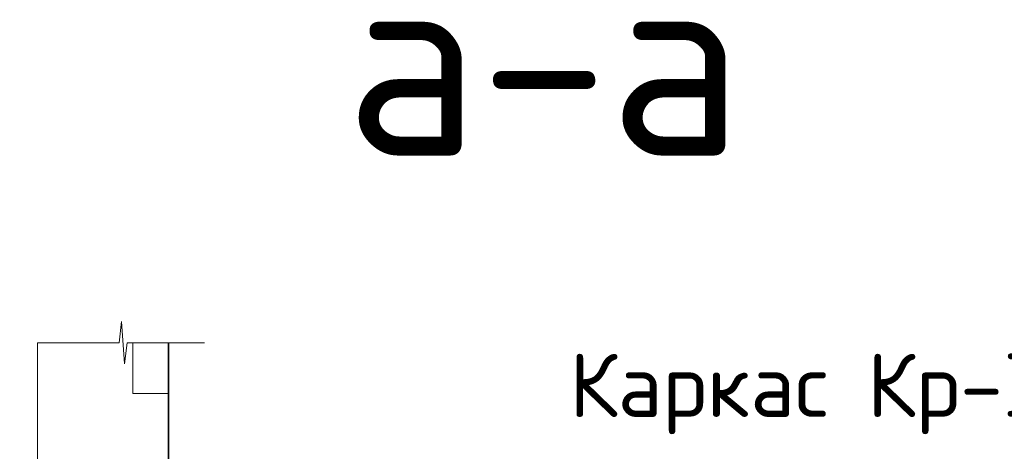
# Model space of a CAD drawing. Header units: metres. Extents: x -38 to 97, y -15 to 21.
# Tile 42 of 199: x 76.822 to 77.287, y 3.498 to 3.702. Entities that reach past the tile are written whole.
import ezdxf

# ---------------------------------------------------------------- set-up
doc = ezdxf.new("R2010")
doc.units = ezdxf.units.M
doc.styles.add('ISOCPEUR', font='txt')
pattern_1 = [(0, (0.15, 0.15), (0.075, 0.075), [0.075, -0.075]), (90, (0.15, 0.15), (-0.075, 0.075), [0.075, -0.075])]

# ---------------------------------------------------------------- blocks, each defined once
blk = doc.blocks.new('ЭЛЕМЕНТ_УЗОРА_9')
at = {"color": 7, "linetype": 'Continuous', "lineweight": 13, "transparency": 33554687}
blk.add_line((76.82986, 3.54913), (76.82986, 3.54913), dxfattribs=at)
for points in [[(76.82986, 3.32759), (76.82986, 3.43592), (76.83986, 3.43902), (76.81986, 3.44323), (76.82986, 3.44678), (76.82986, 3.54913)], [(76.82986, 3.10605), (76.82986, 3.21438), (76.83986, 3.21748), (76.81986, 3.22169), (76.82986, 3.22524), (76.82986, 3.32759)]]:
    blk.add_lwpolyline(points, dxfattribs=at)
blk = doc.blocks.new('ЭЛЕМЕНТ_УЗОРА_10')
at = {"color": 7, "linetype": 'Continuous', "lineweight": 13, "transparency": 33554687}
blk.add_line((76.90886, 3.54913), (76.90886, 3.54913), dxfattribs=at)
blk.add_lwpolyline([(76.82986, 3.54913), (76.86849, 3.54913), (76.8696, 3.55913), (76.8711, 3.53913), (76.87236, 3.54913), (76.90886, 3.54913)], dxfattribs=at)
blk = doc.blocks.new('ЭЛЕМЕНТ_УЗОРА_28')
at = {"color": 7, "linetype": 'Continuous', "lineweight": 13, "transparency": 33554687}
blk.add_line((76.82986, 3.54913), (76.82986, 3.54913), dxfattribs=at)
for points in [[(76.82986, 3.32759), (76.82986, 3.43592), (76.83986, 3.43902), (76.81986, 3.44323), (76.82986, 3.44678), (76.82986, 3.54913)], [(76.82986, 3.10605), (76.82986, 3.21438), (76.83986, 3.21748), (76.81986, 3.22169), (76.82986, 3.22524), (76.82986, 3.32759)]]:
    blk.add_lwpolyline(points, dxfattribs=at)
blk = doc.blocks.new('ЭЛЕМЕНТ_УЗОРА_29')
at = {"color": 7, "linetype": 'Continuous', "lineweight": 13, "transparency": 33554687}
blk.add_line((76.90886, 3.54913), (76.90886, 3.54913), dxfattribs=at)
blk.add_lwpolyline([(76.82986, 3.54913), (76.86849, 3.54913), (76.8696, 3.55913), (76.8711, 3.53913), (76.87236, 3.54913), (76.90886, 3.54913)], dxfattribs=at)
blk = doc.blocks.new('ЭЛЕМЕНТ_УЗОРА_49')
at = {"color": 7, "linetype": 'Continuous', "lineweight": 13, "transparency": 33554687}
blk.add_line((76.82986, 3.54913), (76.82986, 3.54913), dxfattribs=at)
for points in [[(76.82986, 3.32759), (76.82986, 3.43592), (76.83986, 3.43902), (76.81986, 3.44323), (76.82986, 3.44678), (76.82986, 3.54913)], [(76.82986, 3.10605), (76.82986, 3.21438), (76.83986, 3.21748), (76.81986, 3.22169), (76.82986, 3.22524), (76.82986, 3.32759)]]:
    blk.add_lwpolyline(points, dxfattribs=at)
blk = doc.blocks.new('ЭЛЕМЕНТ_УЗОРА_50')
at = {"color": 7, "linetype": 'Continuous', "lineweight": 13, "transparency": 33554687}
blk.add_line((76.90886, 3.54913), (76.90886, 3.54913), dxfattribs=at)
blk.add_lwpolyline([(76.82986, 3.54913), (76.86849, 3.54913), (76.8696, 3.55913), (76.8711, 3.53913), (76.87236, 3.54913), (76.90886, 3.54913)], dxfattribs=at)

msp = doc.modelspace()

# ---------------------------------------------------------------- hatches: boundary and pattern name
at = {"linetype": 'Continuous', "lineweight": 13, "transparency": 33554687}
h = msp.add_hatch(dxfattribs=at)
h.set_pattern_fill('____', scale=0.075, style=0, pattern_type=2)
h.set_pattern_definition(pattern_1)
h.paths.add_polyline_path([(76.89186, 3.42759), (76.89186, 3.54913), (76.82986, 3.54913), (76.82986, 3.42759)], flags=0)
h = msp.add_hatch(dxfattribs=at)
h.set_pattern_fill('____', scale=0.075, style=0, pattern_type=2)
h.set_pattern_definition(pattern_1)
h.paths.add_polyline_path([(76.89186, 3.42759), (76.89186, 3.54913), (76.82986, 3.54913), (76.82986, 3.42759)], flags=0)
h = msp.add_hatch(dxfattribs=at)
h.set_pattern_fill('____', scale=0.075, style=0, pattern_type=2)
h.set_pattern_definition(pattern_1)
h.paths.add_polyline_path([(76.89186, 3.42759), (76.89186, 3.54913), (76.82986, 3.54913), (76.82986, 3.42759)], flags=0)

# ---------------------------------------------------------------- linework, layer by layer
at = {"color": 7, "linetype": 'Continuous', "lineweight": 35, "transparency": 33554687}
msp.add_line((76.89186, 3.42759), (76.89186, 3.54913), dxfattribs=at)
msp.add_line((76.89186, 3.42759), (76.89186, 3.54913), dxfattribs=at)
msp.add_line((76.89186, 3.42759), (76.89186, 3.54913), dxfattribs=at)

# ---------------------------------------------------------------- block references
at = {"color": 7, "linetype": 'Continuous', "lineweight": 13, "transparency": 33554687}
for name in ['ЭЛЕМЕНТ_УЗОРА_10', 'ЭЛЕМЕНТ_УЗОРА_29', 'ЭЛЕМЕНТ_УЗОРА_50', 'ЭЛЕМЕНТ_УЗОРА_9', 'ЭЛЕМЕНТ_УЗОРА_28', 'ЭЛЕМЕНТ_УЗОРА_49']:
    msp.add_blockref(name, (0, 0), dxfattribs=at)

# ---------------------------------------------------------------- texts
at = {"color": 7, "linetype": 'Continuous', "lineweight": 50, "transparency": 33554687, "insert": (77.06954, 3.68254), "char_height": 0.09, "width": 0.2484, "attachment_point": 5, "style": 'ISOCPEUR'}
msp.add_mtext('\\A1;{\\fISOCPEUR|i0|b0;\\H0.090000;\\W1.000000;\\C7;а-а}\\P', dxfattribs=at)
msp.add_mtext('\\A1;{\\fISOCPEUR|i0|b0;\\H0.090000;\\W1.000000;\\C7;а-а}\\P', dxfattribs=at)
msp.add_mtext('\\A1;{\\fISOCPEUR|i0|b0;\\H0.090000;\\W1.000000;\\C7;а-а}\\P', dxfattribs=at)
at = {"color": 7, "linetype": 'Continuous', "lineweight": 13, "transparency": 33554687, "insert": (77.19454, 3.52499), "char_height": 0.03, "width": 0.2516296, "attachment_point": 5, "style": 'ISOCPEUR'}
msp.add_mtext('\\A1;{\\fISOCPEUR|i0|b0;\\H0.030000;\\W1.000000;\\C7;Каркас Кр-3}\\P', dxfattribs=at)
msp.add_mtext('\\A1;{\\fISOCPEUR|i0|b0;\\H0.030000;\\W1.000000;\\C7;Каркас Кр-3}\\P', dxfattribs=at)
msp.add_mtext('\\A1;{\\fISOCPEUR|i0|b0;\\H0.030000;\\W1.000000;\\C7;Каркас Кр-3}\\P', dxfattribs=at)

doc.saveas('drawing.dxf')
